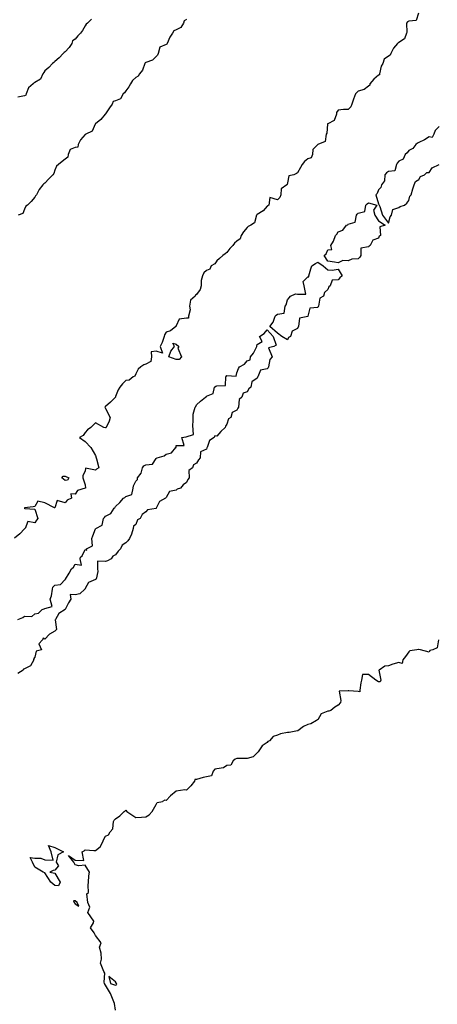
# Model space of a CAD drawing. Header units: inches. Extents: x 158323 to 160611, y 432808 to 437248.
# Tile 28 of 228: x 158990 to 159010, y 436441 to 436490. Entities that reach past the tile are written whole.
import ezdxf

# ---------------------------------------------------------------- set-up
doc = ezdxf.new("R2010")
doc.units = ezdxf.units.IN
doc.header["$MEASUREMENT"] = 0
for name, color, linetype, lineweight in [('Hoogtelijn-bestaand 5.00 M', 7, 'Continuous', 15), ('Hoogtelijn-bestaand 6.00 M', 7, 'Continuous', 15), ('Hoogtelijn-bestaand 7.00 M', 7, 'Continuous', 15), ('Hoogtelijn-bestaand 8.00 M', 7, 'Continuous', 15)]:
    doc.layers.add(name, color=color, linetype=linetype, lineweight=lineweight)

msp = doc.modelspace()

# ---------------------------------------------------------------- linework, layer by layer
at = {"layer": 'Hoogtelijn-bestaand 5.00 M', "color": 252, "linetype": 'Continuous', "lineweight": 25}
for points in [[(159010.25, 436484.642, 5), (159010.054, 436484.446, 5), (159009.982, 436484.25, 5), (159009.907, 436484.093, 5), (159009.75, 436484.122, 5), (159009.526, 436483.975, 5), (159009.25, 436483.839, 5), (159009.183, 436483.818, 5), (159009.106, 436483.75, 5), (159008.956, 436483.544, 5), (159008.75, 436483.444, 5), (159008.67, 436483.33, 5), (159008.576, 436483.25, 5), (159008.478, 436483.022, 5), (159008.25, 436482.919, 5), (159008.176, 436482.824, 5), (159008.138, 436482.75, 5), (159008.058, 436482.442, 5), (159007.75, 436482.405, 5), (159007.648, 436482.352, 5), (159007.566, 436482.25, 5), (159007.549, 436481.951, 5), (159007.403, 436481.75, 5), (159007.374, 436481.626, 5), (159007.25, 436481.51, 5), (159007.183, 436481.317, 5), (159007.122, 436481.25, 5), (159007.25, 436480.819, 5), (159007.285, 436480.75, 5), (159007.312, 436480.688, 5), (159007.455, 436480.25, 5), (159007.75, 436479.861, 5), (159007.83, 436480.17, 5), (159007.891, 436480.25, 5), (159007.964, 436480.536, 5), (159008.25, 436480.628, 5), (159008.321, 436480.679, 5), (159008.545, 436480.75, 5), (159008.657, 436480.843, 5), (159008.75, 436480.972, 5), (159008.809, 436481.191, 5), (159008.87, 436481.25, 5), (159008.949, 436481.551, 5), (159009.021, 436481.75, 5), (159009.089, 436481.911, 5), (159009.25, 436482.023, 5), (159009.336, 436482.164, 5), (159009.528, 436482.25, 5), (159009.646, 436482.354, 5), (159009.75, 436482.366, 5), (159009.912, 436482.588, 5), (159010.244, 436482.75, 5)], [(158989.411, 436460.25, 5), (158989.655, 436460.345, 5), (158989.75, 436460.411, 5), (158990.101, 436460.399, 5), (158990.25, 436460.536, 5), (158990.429, 436460.571, 5), (158990.609, 436460.75, 5), (158990.715, 436460.785, 5), (158990.75, 436460.799, 5), (158991.104, 436460.896, 5), (158991.01, 436461.25, 5), (158991.086, 436461.414, 5), (158991.128, 436461.75, 5), (158991.148, 436461.852, 5), (158991.25, 436461.953, 5), (158991.522, 436461.978, 5), (158991.75, 436462.227, 5), (158991.77, 436462.23, 5), (158991.764, 436462.25, 5), (158991.956, 436462.544, 5), (158992.067, 436462.75, 5), (158992.169, 436462.831, 5), (158992.25, 436462.98, 5), (158992.57, 436462.93, 5), (158992.497, 436463.25, 5), (158992.511, 436463.33, 5), (158992.597, 436463.403, 5), (158992.75, 436463.706, 5), (158992.828, 436463.672, 5), (158992.803, 436463.75, 5), (158993.099, 436463.901, 5), (158993.077, 436464.25, 5), (158993.116, 436464.384, 5), (158993.25, 436464.732, 5), (158993.262, 436464.738, 5), (158993.268, 436464.75, 5), (158993.584, 436464.916, 5), (158993.649, 436465.25, 5), (158993.704, 436465.296, 5), (158993.75, 436465.369, 5), (158994.015, 436465.485, 5), (158994.18, 436465.75, 5), (158994.219, 436465.781, 5), (158994.25, 436465.844, 5), (158994.462, 436466.039, 5), (158994.636, 436466.25, 5), (158994.712, 436466.288, 5), (158994.75, 436466.326, 5), (158995.06, 436466.44, 5), (158995.125, 436466.75, 5), (158995.142, 436466.858, 5), (158995.25, 436467.086, 5), (158995.328, 436467.172, 5), (158995.334, 436467.25, 5), (158995.513, 436467.487, 5), (158995.578, 436467.75, 5), (158995.644, 436467.856, 5), (158995.75, 436467.906, 5), (158996.069, 436467.931, 5), (158996.25, 436468.219, 5), (158996.276, 436468.224, 5), (158996.301, 436468.25, 5), (158996.651, 436468.35, 5), (158996.75, 436468.424, 5), (158997.007, 436468.494, 5), (158997.231, 436468.75, 5), (158997.238, 436468.756, 5), (158997.25, 436468.855, 5), (158997.645, 436468.855, 5), (158997.518, 436469.25, 5), (158997.719, 436469.281, 5), (158997.732, 436469.285, 5), (158998.096, 436469.404, 5), (158998.072, 436469.839, 5), (158998.083, 436470.083, 5), (158998.088, 436470.412, 5), (158998.185, 436470.75, 5), (158998.215, 436470.785, 5), (158998.25, 436470.867, 5), (158998.455, 436471.045, 5), (158998.702, 436471.25, 5), (158998.737, 436471.263, 5), (158998.75, 436471.298, 5), (158999.069, 436471.431, 5), (158999.142, 436471.75, 5), (158999.207, 436471.793, 5), (158999.25, 436471.813, 5), (158999.677, 436471.823, 5), (158999.701, 436472.25, 5), (158999.725, 436472.275, 5), (158999.75, 436472.313, 5), (159000.212, 436472.288, 5), (159000.25, 436472.446, 5), (159000.329, 436472.671, 5), (159000.373, 436472.75, 5), (159000.616, 436472.885, 5), (159000.75, 436473.049, 5), (159000.898, 436473.102, 5), (159000.913, 436473.25, 5), (159001.069, 436473.431, 5), (159001.232, 436473.75, 5), (159001.237, 436473.763, 5), (159001.25, 436473.861, 5), (159001.5, 436474, 5), (159001.361, 436474.25, 5), (159001.602, 436474.398, 5), (159001.75, 436474.577, 5), (159002.035, 436474.25, 5), (159002.188, 436473.812, 5), (159002.083, 436473.75, 5), (159001.818, 436473.682, 5), (159001.987, 436473.25, 5), (159001.881, 436473.119, 5), (159001.819, 436472.75, 5), (159001.798, 436472.702, 5), (159001.75, 436472.651, 5), (159001.411, 436472.589, 5), (159001.285, 436472.25, 5), (159001.264, 436472.236, 5), (159001.25, 436472.189, 5), (159000.994, 436472.007, 5), (159000.939, 436471.75, 5), (159000.836, 436471.664, 5), (159000.75, 436471.515, 5), (159000.556, 436471.444, 5), (159000.493, 436471.25, 5), (159000.365, 436471.135, 5), (159000.329, 436470.75, 5), (159000.299, 436470.701, 5), (159000.25, 436470.602, 5), (159000.018, 436470.482, 5), (158999.951, 436470.25, 5), (158999.825, 436470.175, 5), (158999.75, 436469.91, 5), (158999.682, 436469.818, 5), (158999.664, 436469.75, 5), (158999.45, 436469.55, 5), (158999.25, 436469.323, 5), (158999.158, 436469.342, 5), (158999.131, 436469.25, 5), (158998.892, 436469.108, 5), (158998.776, 436468.75, 5), (158998.764, 436468.736, 5), (158998.75, 436468.676, 5), (158998.451, 436468.549, 5), (158998.425, 436468.25, 5), (158998.352, 436468.149, 5), (158998.25, 436467.991, 5), (158998.097, 436467.903, 5), (158998.05, 436467.75, 5), (158997.879, 436467.621, 5), (158997.889, 436467.25, 5), (158997.823, 436467.178, 5), (158997.75, 436467.021, 5), (158997.584, 436466.916, 5), (158997.457, 436466.75, 5), (158997.3, 436466.7, 5), (158997.25, 436466.651, 5), (158996.912, 436466.588, 5), (158996.75, 436466.289, 5), (158996.729, 436466.271, 5), (158996.718, 436466.25, 5), (158996.417, 436466.083, 5), (158996.253, 436465.75, 5), (158996.251, 436465.749, 5), (158996.25, 436465.747, 5), (158995.833, 436465.667, 5), (158995.75, 436465.582, 5), (158995.558, 436465.442, 5), (158995.459, 436465.25, 5), (158995.325, 436465.175, 5), (158995.25, 436464.946, 5), (158995.131, 436464.869, 5), (158995.123, 436464.75, 5), (158995.03, 436464.47, 5), (158994.938, 436464.25, 5), (158994.857, 436464.143, 5), (158994.75, 436464.047, 5), (158994.576, 436463.924, 5), (158994.486, 436463.75, 5), (158994.377, 436463.623, 5), (158994.25, 436463.453, 5), (158994.12, 436463.38, 5), (158994.036, 436463.25, 5), (158993.849, 436463.151, 5), (158993.75, 436463.117, 5), (158993.361, 436463.139, 5), (158993.349, 436462.75, 5), (158993.372, 436462.628, 5), (158993.283, 436462.25, 5), (158993.258, 436462.242, 5), (158993.25, 436462.224, 5), (158992.914, 436462.086, 5), (158992.75, 436461.783, 5), (158992.736, 436461.764, 5), (158992.73, 436461.75, 5), (158992.486, 436461.514, 5), (158992.25, 436461.475, 5), (158992.006, 436461.494, 5), (158992.037, 436461.25, 5), (158991.922, 436461.078, 5), (158991.752, 436460.75, 5), (158991.752, 436460.748, 5), (158991.75, 436460.744, 5), (158991.448, 436460.552, 5), (158991.277, 436460.25, 5), (158991.266, 436460.234, 5), (158991.319, 436459.75, 5), (158991.286, 436459.715, 5), (158991.25, 436459.667, 5), (158990.976, 436459.524, 5), (158990.75, 436459.273, 5), (158990.667, 436459.333, 5), (158990.636, 436459.25, 5), (158990.457, 436459.043, 5), (158990.576, 436458.75, 5), (158990.323, 436458.677, 5), (158990.25, 436458.387, 5), (158990.189, 436458.311, 5), (158990.198, 436458.25, 5), (158990.048, 436457.952, 5), (158989.75, 436457.802, 5), (158989.701, 436457.799, 5), (158989.672, 436457.75, 5), (158989.419, 436457.581, 5)]]:
    msp.add_polyline3d(points, dxfattribs=at)
for points in [[(159004.56, 436478.25, 5), (159004.657, 436478.343, 5), (159004.75, 436478.528, 5), (159004.945, 436478.555, 5), (159004.893, 436478.75, 5), (159005.028, 436478.972, 5), (159005.119, 436479.25, 5), (159005.193, 436479.307, 5), (159005.25, 436479.426, 5), (159005.49, 436479.511, 5), (159005.674, 436479.75, 5), (159005.727, 436479.773, 5), (159005.75, 436479.803, 5), (159006.101, 436479.899, 5), (159006.162, 436480.25, 5), (159006.2, 436480.3, 5), (159006.25, 436480.343, 5), (159006.572, 436480.428, 5), (159006.628, 436480.75, 5), (159006.69, 436480.81, 5), (159006.75, 436480.86, 5), (159007.169, 436480.75, 5), (159007.006, 436480.494, 5), (159007.071, 436480.25, 5), (159007.25, 436479.971, 5), (159007.58, 436479.75, 5), (159007.323, 436479.677, 5), (159007.346, 436479.25, 5), (159007.288, 436479.212, 5), (159007.25, 436479.112, 5), (159006.979, 436479.022, 5), (159006.844, 436478.75, 5), (159006.782, 436478.718, 5), (159006.75, 436478.691, 5), (159006.383, 436478.617, 5), (159006.377, 436478.25, 5), (159006.323, 436478.177, 5), (159006.25, 436478.091, 5), (159005.926, 436478.074, 5), (159005.75, 436477.998, 5), (159005.488, 436478.012, 5), (159005.25, 436477.901, 5), (159005.073, 436477.927, 5), (159004.75, 436477.969, 5)], [(159001.879, 436474.75, 5), (159002.046, 436474.954, 5), (159002.142, 436475.25, 5), (159002.188, 436475.312, 5), (159002.25, 436475.36, 5), (159002.594, 436475.406, 5), (159002.634, 436475.75, 5), (159002.682, 436475.818, 5), (159002.75, 436476.07, 5), (159002.836, 436476.164, 5), (159002.903, 436476.25, 5), (159003.139, 436476.362, 5), (159003.25, 436476.347, 5), (159003.657, 436476.343, 5), (159003.578, 436476.75, 5), (159003.525, 436476.975, 5), (159003.75, 436477.2, 5), (159003.803, 436477.198, 5), (159003.803, 436477.25, 5), (159003.897, 436477.603, 5), (159003.956, 436477.75, 5), (159004.143, 436477.857, 5), (159004.25, 436477.929, 5), (159004.519, 436477.75, 5), (159004.75, 436477.553, 5), (159004.967, 436477.533, 5), (159005.25, 436477.576, 5), (159005.447, 436477.25, 5), (159005.346, 436477.154, 5), (159005.25, 436477.06, 5), (159004.96, 436477.04, 5), (159004.854, 436476.75, 5), (159004.793, 436476.707, 5), (159004.75, 436476.579, 5), (159004.575, 436476.426, 5), (159004.533, 436476.25, 5), (159004.358, 436476.142, 5), (159004.29, 436475.75, 5), (159004.27, 436475.73, 5), (159004.25, 436475.681, 5), (159003.851, 436475.649, 5), (159003.762, 436475.25, 5), (159003.754, 436475.246, 5), (159003.75, 436475.245, 5), (159003.338, 436475.162, 5), (159003.299, 436474.75, 5), (159003.279, 436474.721, 5), (159003.25, 436474.647, 5), (159002.983, 436474.517, 5), (159002.904, 436474.25, 5), (159002.802, 436474.198, 5), (159002.75, 436474.087, 5), (159002.463, 436474.25, 5), (159002.25, 436474.415, 5)]]:
    msp.add_polyline3d(points, close=True, dxfattribs=at)
at = {"layer": 'Hoogtelijn-bestaand 6.00 M', "color": 252, "linetype": 'Continuous', "lineweight": 25}
for p, q in [((158996.299, 436451.201, 6), (158996.562, 436451.25, 6)), ((158994.464, 436450.536, 6), (158994.679, 436450.75, 6)), ((158994.679, 436450.75, 6), (158994.721, 436450.779, 6)), ((158994.721, 436450.779, 6), (158994.75, 436450.812, 6)), ((158994.75, 436450.812, 6), (158994.812, 436450.75, 6)), ((158994.812, 436450.75, 6), (158995.25, 436450.458, 6)), ((158995.914, 436450.586, 6), (158996.06, 436450.75, 6)), ((158996.06, 436450.75, 6), (158996.13, 436450.87, 6)), ((158996.13, 436450.87, 6), (158996.25, 436451.094, 6)), ((158996.25, 436451.094, 6), (158996.299, 436451.201, 6)), ((158994.15, 436450.25, 6), (158994.177, 436450.323, 6)), ((158994.177, 436450.323, 6), (158994.25, 436450.39, 6)), ((158994.25, 436450.39, 6), (158994.464, 436450.536, 6)), ((158995.25, 436450.458, 6), (158995.526, 436450.474, 6)), ((158995.526, 436450.474, 6), (158995.75, 436450.493, 6)), ((158995.75, 436450.493, 6), (158995.914, 436450.586, 6)), ((158993.975, 436449.75, 6), (158994.109, 436449.891, 6)), ((158994.109, 436449.891, 6), (158994.15, 436450.25, 6)), ((158993.622, 436449.25, 6), (158993.652, 436449.348, 6)), ((158993.652, 436449.348, 6), (158993.75, 436449.525, 6)), ((158993.75, 436449.525, 6), (158993.905, 436449.595, 6)), ((158993.905, 436449.595, 6), (158993.975, 436449.75, 6))]:
    msp.add_line(p, q, dxfattribs=at)
for points in [[(159009.231, 436490.25, 6), (159009.121, 436489.879, 6), (159008.75, 436489.849, 6), (159008.69, 436489.81, 6), (159008.644, 436489.75, 6), (159008.66, 436489.295, 6), (159008.644, 436489.25, 6), (159008.535, 436488.966, 6), (159008.25, 436488.787, 6), (159008.228, 436488.773, 6), (159008.196, 436488.75, 6), (159007.99, 436488.51, 6), (159007.864, 436488.25, 6), (159007.835, 436488.165, 6), (159007.75, 436488.117, 6), (159007.539, 436487.961, 6), (159007.468, 436487.75, 6), (159007.385, 436487.615, 6), (159007.308, 436487.25, 6), (159007.308, 436487.192, 6), (159007.25, 436487.173, 6), (159007.014, 436486.986, 6), (159006.827, 436486.75, 6), (159006.815, 436486.685, 6), (159006.75, 436486.639, 6), (159006.536, 436486.464, 6), (159006.25, 436486.391, 6), (159006.175, 436486.325, 6), (159006.122, 436486.25, 6), (159006.008, 436485.992, 6), (159005.931, 436485.75, 6), (159005.887, 436485.613, 6), (159005.75, 436485.484, 6), (159005.523, 436485.477, 6), (159005.25, 436485.45, 6), (159005.169, 436485.331, 6), (159005.171, 436485.25, 6), (159005.067, 436484.933, 6), (159004.75, 436484.773, 6), (159004.732, 436484.768, 6), (159004.728, 436484.75, 6), (159004.696, 436484.304, 6), (159004.663, 436484.25, 6), (159004.609, 436483.891, 6), (159004.25, 436483.75, 6), (159004, 436483.5, 6), (159003.987, 436483.25, 6), (159003.92, 436483.081, 6), (159003.75, 436483.034, 6), (159003.588, 436482.912, 6), (159003.472, 436482.75, 6), (159003.399, 436482.601, 6), (159003.25, 436482.35, 6), (159003.192, 436482.308, 6), (159003.058, 436482.25, 6), (159002.809, 436482.191, 6), (159002.75, 436481.85, 6), (159002.734, 436481.766, 6), (159002.713, 436481.75, 6), (159002.445, 436481.555, 6), (159002.425, 436481.25, 6), (159002.368, 436481.132, 6), (159002.25, 436481.011, 6), (159001.879, 436481.121, 6), (159001.824, 436480.75, 6), (159001.78, 436480.72, 6), (159001.75, 436480.699, 6), (159001.542, 436480.458, 6), (159001.25, 436480.279, 6), (159001.23, 436480.27, 6), (159001.221, 436480.25, 6), (159001.125, 436479.875, 6), (159000.93, 436479.75, 6), (159000.804, 436479.696, 6), (159000.75, 436479.64, 6), (159000.574, 436479.426, 6), (159000.459, 436479.25, 6), (159000.417, 436479.083, 6), (159000.25, 436478.969, 6), (159000.133, 436478.867, 6), (159000.041, 436478.75, 6), (158999.901, 436478.599, 6), (158999.75, 436478.403, 6), (158999.666, 436478.335, 6), (158999.554, 436478.25, 6), (158999.389, 436478.111, 6), (158999.25, 436477.992, 6), (158999.153, 436477.847, 6), (158998.983, 436477.75, 6), (158998.913, 436477.587, 6), (158998.75, 436477.517, 6), (158998.607, 436477.393, 6), (158998.539, 436477.25, 6), (158998.484, 436477.016, 6), (158998.484, 436476.75, 6), (158998.43, 436476.57, 6), (158998.25, 436476.327, 6), (158998.208, 436476.292, 6), (158998.185, 436476.25, 6), (158997.951, 436476.049, 6), (158997.905, 436475.75, 6), (158997.934, 436475.566, 6), (158997.852, 436475.25, 6), (158997.847, 436475.153, 6), (158997.75, 436475.159, 6), (158997.39, 436475.11, 6), (158997.25, 436474.783, 6), (158997.24, 436474.76, 6), (158997.224, 436474.75, 6), (158996.969, 436474.531, 6), (158996.75, 436474.46, 6), (158996.662, 436474.338, 6), (158996.643, 436474.25, 6), (158996.55, 436473.95, 6), (158996.459, 436473.75, 6), (158996.57, 436473.43, 6), (158996.25, 436473.529, 6), (158996.012, 436473.488, 6), (158996.02, 436473.25, 6), (158995.986, 436473.014, 6), (158995.75, 436472.888, 6), (158995.648, 436472.852, 6), (158995.49, 436472.75, 6), (158995.365, 436472.635, 6), (158995.25, 436472.397, 6), (158995.207, 436472.293, 6), (158995.111, 436472.25, 6), (158994.912, 436472.088, 6), (158994.75, 436472.079, 6), (158994.586, 436471.914, 6), (158994.459, 436471.75, 6), (158994.384, 436471.616, 6), (158994.25, 436471.276, 6), (158994.245, 436471.255, 6), (158994.24, 436471.25, 6), (158993.992, 436471.008, 6), (158993.75, 436470.79, 6), (158993.731, 436470.769, 6), (158993.723, 436470.75, 6), (158993.75, 436470.691, 6), (158993.984, 436470.25, 6), (158993.935, 436470.065, 6), (158993.778, 436469.75, 6), (158993.766, 436469.734, 6), (158993.75, 436469.738, 6), (158993.675, 436469.75, 6), (158993.25, 436469.986, 6), (158993.141, 436469.859, 6), (158993.032, 436469.75, 6), (158992.865, 436469.635, 6), (158992.75, 436469.494, 6), (158992.649, 436469.351, 6), (158992.458, 436469.25, 6), (158992.75, 436469.048, 6), (158993.017, 436468.75, 6), (158993.25, 436468.364, 6), (158993.283, 436468.25, 6), (158993.307, 436468.193, 6), (158993.424, 436467.75, 6), (158993.307, 436467.693, 6), (158993.25, 436467.636, 6), (158992.767, 436467.733, 6), (158992.75, 436467.583, 6), (158992.629, 436467.371, 6), (158992.636, 436467.25, 6), (158992.75, 436466.917, 6), (158992.757, 436466.75, 6), (158992.755, 436466.745, 6), (158992.75, 436466.739, 6), (158992.362, 436466.638, 6), (158992.25, 436466.446, 6), (158992.03, 436466.47, 6), (158992.073, 436466.25, 6), (158991.849, 436466.152, 6), (158991.75, 436466.016, 6), (158991.364, 436466.136, 6), (158991.25, 436465.774, 6), (158991.234, 436465.766, 6), (158990.75, 436466.019, 6), (158990.4, 436466.1, 6), (158990.25, 436465.833, 6), (158990.171, 436465.829, 6), (158989.75, 436465.779, 6), (158989.745, 436465.755, 6), (158989.744, 436465.75, 6), (158989.75, 436465.721, 6), (158989.767, 436465.733, 6), (158990.25, 436465.703, 6), (158990.395, 436465.25, 6), (158990.342, 436465.158, 6), (158990.25, 436465.027, 6), (158989.904, 436465.096, 6), (158989.776, 436464.75, 6), (158989.757, 436464.743, 6), (158989.75, 436464.732, 6), (158989.516, 436464.484, 6), (158989.25, 436464.274, 6)], [(159010.22, 436459.25, 6), (159010.148, 436458.852, 6), (159009.942, 436458.75, 6), (159009.789, 436458.711, 6), (159009.75, 436458.636, 6), (159009.333, 436458.75, 6), (159009.25, 436458.764, 6), (159009.238, 436458.762, 6), (159009.15, 436458.75, 6), (159008.807, 436458.693, 6), (159008.75, 436458.645, 6), (159008.58, 436458.42, 6), (159008.45, 436458.25, 6), (159008.422, 436458.078, 6), (159008.25, 436458.125, 6), (159007.967, 436458.033, 6), (159007.75, 436457.955, 6), (159007.56, 436457.94, 6), (159007.279, 436457.75, 6), (159007.264, 436457.736, 6), (159007.361, 436457.25, 6), (159007.336, 436457.164, 6), (159007.25, 436457.162, 6), (159007.115, 436457.25, 6), (159006.75, 436457.526, 6), (159006.463, 436457.537, 6), (159006.404, 436457.25, 6), (159006.378, 436457.122, 6), (159006.323, 436456.75, 6), (159006.321, 436456.679, 6), (159006.25, 436456.685, 6), (159005.785, 436456.715, 6), (159005.75, 436456.717, 6), (159005.303, 436456.697, 6), (159005.382, 436456.25, 6), (159005.364, 436456.136, 6), (159005.25, 436456.008, 6), (159005.087, 436455.913, 6), (159004.886, 436455.75, 6), (159004.787, 436455.713, 6), (159004.75, 436455.709, 6), (159004.414, 436455.587, 6), (159004.25, 436455.292, 6), (159004.218, 436455.282, 6), (159004.192, 436455.25, 6), (159003.906, 436455.095, 6), (159003.75, 436455.058, 6), (159003.544, 436454.956, 6), (159003.263, 436454.75, 6), (159003.258, 436454.742, 6), (159003.25, 436454.739, 6), (159002.833, 436454.667, 6), (159002.75, 436454.664, 6), (159002.409, 436454.591, 6), (159002.25, 436454.528, 6), (159002.038, 436454.462, 6), (159001.859, 436454.25, 6), (159001.785, 436454.215, 6), (159001.75, 436454.16, 6), (159001.5, 436454, 6), (159001.329, 436453.75, 6), (159001.293, 436453.707, 6), (159001.25, 436453.656, 6), (159001.05, 436453.45, 6), (159000.75, 436453.368, 6), (159000.63, 436453.37, 6), (159000.25, 436453.37, 6), (159000.163, 436453.337, 6), (159000.068, 436453.25, 6), (158999.952, 436453.048, 6), (158999.75, 436453.022, 6), (158999.592, 436452.908, 6), (158999.25, 436452.859, 6), (158999.15, 436452.85, 6), (158999.067, 436452.75, 6), (158998.991, 436452.509, 6), (158998.75, 436452.474, 6), (158998.572, 436452.428, 6), (158998.25, 436452.337, 6), (158998.163, 436452.337, 6), (158998.153, 436452.25, 6), (158997.973, 436452.027, 6), (158997.75, 436451.804, 6), (158997.679, 436451.821, 6), (158997.25, 436451.75, 6), (158996.967, 436451.533, 6), (158996.75, 436451.292, 6), (158996.692, 436451.308, 6), (158996.562, 436451.25, 6)], [(158994.25, 436440.917, 6), (158994.195, 436441.25, 6), (158994.169, 436441.331, 6), (158994, 436441.75, 6), (158993.75, 436442.169, 6), (158993.695, 436442.25, 6), (158993.691, 436442.309, 6), (158993.719, 436442.75, 6), (158993.662, 436442.838, 6), (158993.5, 436443.25, 6), (158993.555, 436443.445, 6), (158993.532, 436443.75, 6), (158993.457, 436444.043, 6), (158993.536, 436444.25, 6), (158993.25, 436444.625, 6), (158993.183, 436444.75, 6), (158993, 436445, 6), (158993.15, 436445.25, 6), (158993.167, 436445.333, 6), (158992.875, 436445.75, 6), (158992.982, 436446.018, 6), (158992.87, 436446.25, 6), (158992.823, 436446.677, 6), (158992.902, 436446.75, 6), (158992.886, 436447.114, 6), (158992.908, 436447.25, 6), (158992.925, 436447.575, 6), (158992.956, 436447.75, 6), (158992.75, 436448.1, 6), (158992.432, 436448.068, 6), (158992.25, 436448.107, 6), (158992.191, 436448.25, 6), (158991.917, 436448.583, 6), (158992.25, 436448.35, 6), (158992.671, 436448.329, 6), (158992.598, 436448.75, 6), (158992.689, 436448.812, 6), (158992.75, 436448.853, 6), (158993.172, 436448.828, 6), (158993.25, 436448.818, 6), (158993.489, 436449.011, 6), (158993.622, 436449.25, 6)]]:
    msp.add_polyline3d(points, dxfattribs=at)
for points in [[(158996.88, 436473.25, 6), (158996.982, 436473.518, 6), (158997.16, 436473.75, 6), (158997.075, 436473.925, 6), (158997.25, 436473.867, 6), (158997.38, 436473.75, 6), (158997.33, 436473.67, 6), (158997.5, 436473.25, 6), (158997.396, 436473.104, 6), (158997.25, 436473.113, 6)], [(158991.583, 436467.25, 6), (158991.657, 436467.343, 6), (158991.75, 436467.337, 6), (158991.929, 436467.25, 6), (158991.864, 436467.136, 6), (158991.75, 436467.119, 6)], [(158990.023, 436448.477, 6), (158990.25, 436448.442, 6), (158990.558, 436448.442, 6), (158990.75, 436448.359, 6), (158991.159, 436448.341, 6), (158991.06, 436448.75, 6), (158990.927, 436449.073, 6), (158991.25, 436448.979, 6), (158991.673, 436448.75, 6), (158991.384, 436448.616, 6), (158991.309, 436448.25, 6), (158991.432, 436448.068, 6), (158991.25, 436447.85, 6), (158991.167, 436447.833, 6), (158991, 436447.75, 6), (158991.25, 436447.695, 6), (158991.5, 436447.25, 6), (158991.424, 436447.076, 6), (158991.25, 436447.09, 6), (158991.05, 436447.25, 6), (158990.75, 436447.711, 6), (158990.667, 436447.75, 6), (158990.25, 436448, 6), (158990.131, 436448.25, 6)], [(158992.167, 436446.333, 6), (158992.2, 436446.25, 6), (158992.25, 436446.19, 6), (158992.438, 436446.062, 6), (158992.344, 436446.25, 6), (158992.25, 436446.333, 6)], [(158993.917, 436442.583, 6), (158994, 436442.25, 6), (158994.25, 436442.169, 6), (158994.307, 436442.193, 6), (158994.3, 436442.25, 6), (158994.25, 436442.333, 6)]]:
    msp.add_polyline3d(points, close=True, dxfattribs=at)
at = {"layer": 'Hoogtelijn-bestaand 7.00 M', "color": 252, "linetype": 'Continuous', "lineweight": 25}
msp.add_polyline3d([(158997.75, 436489.933, 7), (158997.643, 436489.857, 7), (158997.604, 436489.75, 7), (158997.469, 436489.531, 7), (158997.25, 436489.422, 7), (158997.127, 436489.373, 7), (158997.068, 436489.25, 7), (158996.937, 436489.063, 7), (158996.8, 436488.75, 7), (158996.789, 436488.711, 7), (158996.75, 436488.69, 7), (158996.441, 436488.559, 7), (158996.349, 436488.25, 7), (158996.326, 436488.174, 7), (158996.25, 436488.097, 7), (158996.081, 436487.92, 7), (158995.75, 436487.799, 7), (158995.716, 436487.784, 7), (158995.698, 436487.75, 7), (158995.573, 436487.427, 7), (158995.439, 436487.25, 7), (158995.365, 436487.135, 7), (158995.25, 436487.063, 7), (158995.092, 436486.908, 7), (158994.993, 436486.75, 7), (158994.898, 436486.602, 7), (158994.75, 436486.399, 7), (158994.692, 436486.308, 7), (158994.629, 436486.25, 7), (158994.497, 436486.003, 7), (158994.25, 436485.914, 7), (158994.127, 436485.873, 7), (158994.073, 436485.75, 7), (158993.94, 436485.56, 7), (158993.75, 436485.265, 7), (158993.743, 436485.257, 7), (158993.738, 436485.25, 7), (158993.515, 436484.985, 7), (158993.25, 436484.774, 7), (158993.24, 436484.761, 7), (158993.234, 436484.75, 7), (158993.092, 436484.408, 7), (158992.776, 436484.25, 7), (158992.762, 436484.238, 7), (158992.75, 436484.237, 7), (158992.52, 436483.98, 7), (158992.395, 436483.75, 7), (158992.381, 436483.619, 7), (158992.25, 436483.602, 7), (158992.006, 436483.494, 7), (158991.9, 436483.25, 7), (158991.879, 436483.121, 7), (158991.75, 436483.018, 7), (158991.602, 436482.898, 7), (158991.417, 436482.75, 7), (158991.331, 436482.669, 7), (158991.25, 436482.474, 7), (158991.188, 436482.312, 7), (158991.15, 436482.25, 7), (158990.948, 436482.052, 7), (158990.75, 436481.826, 7), (158990.705, 436481.795, 7), (158990.646, 436481.75, 7), (158990.473, 436481.527, 7), (158990.337, 436481.25, 7), (158990.292, 436481.208, 7), (158990.25, 436481.147, 7), (158990.073, 436480.927, 7), (158989.888, 436480.75, 7), (158989.808, 436480.692, 7), (158989.75, 436480.546, 7), (158989.661, 436480.339, 7), (158989.43, 436480.25, 7)], dxfattribs=at)
at = {"layer": 'Hoogtelijn-bestaand 8.00 M', "color": 252, "linetype": 'Continuous', "lineweight": 25}
msp.add_polyline3d([(158993.059, 436489.941, 8), (158992.854, 436489.75, 8), (158992.795, 436489.705, 8), (158992.75, 436489.614, 8), (158992.615, 436489.385, 8), (158992.514, 436489.25, 8), (158992.383, 436489.117, 8), (158992.25, 436488.959, 8), (158992.125, 436488.875, 8), (158992.082, 436488.75, 8), (158991.949, 436488.551, 8), (158991.75, 436488.335, 8), (158991.703, 436488.298, 8), (158991.66, 436488.25, 8), (158991.462, 436488.038, 8), (158991.25, 436487.859, 8), (158991.193, 436487.807, 8), (158991.126, 436487.75, 8), (158990.94, 436487.56, 8), (158990.75, 436487.384, 8), (158990.693, 436487.307, 8), (158990.655, 436487.25, 8), (158990.527, 436486.973, 8), (158990.25, 436486.816, 8), (158990.211, 436486.789, 8), (158990.172, 436486.75, 8), (158989.943, 436486.557, 8), (158989.828, 436486.25, 8), (158989.808, 436486.192, 8), (158989.75, 436486.158, 8), (158989.409, 436486.091, 8)], dxfattribs=at)

doc.saveas('drawing.dxf')
